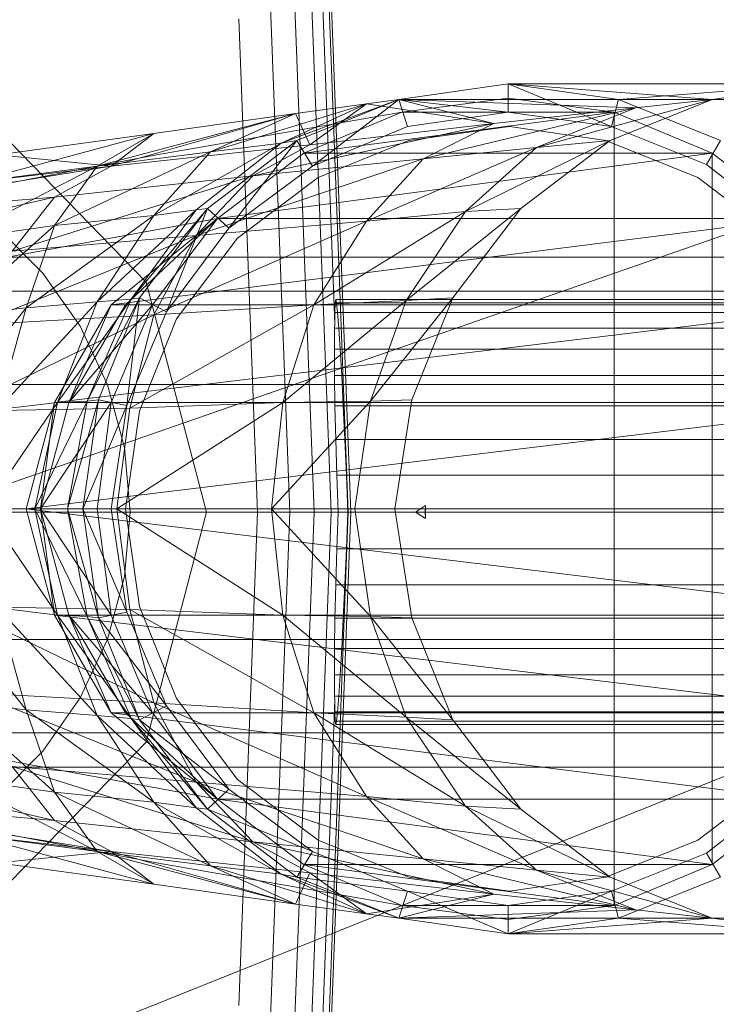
# Model space of a CAD drawing. Header units: metres. Extents: x 391.1 to 430.4, y 12.7 to 29.8.
# Tile 95 of 208: x 405.6401 to 405.6893, y 26.3581 to 26.4276. Entities that reach past the tile are written whole.
import ezdxf

# ---------------------------------------------------------------- set-up
doc = ezdxf.new("R2010")
doc.units = ezdxf.units.M
doc.layers.add('02_MOBILIARIO', color=7, linetype='Continuous', lineweight=18)
doc.layers.add('A-DETL-____-MBND', color=7, linetype='Continuous', lineweight=18)

# ---------------------------------------------------------------- blocks, each defined once
blk = doc.blocks.new('Family - Rentamans PB-155578-02_SAN_P0')
at = {"layer": 'A-DETL-____-MBND', "color": 253, "true_color": 0xaaaaaa}
for p, q in [((0.189155, 0.260961), (0.192131, 0.182758)), ((0.189025, 0.259811), (0.191957, 0.182758)), ((0.188685, 0.256826), (0.191, 0.196014)), ((0.188111, 0.251774), (0.190738, 0.182758)), ((0.18722, 0.243939), (0.189549, 0.182758)), ((0.185931, 0.232599), (0.187828, 0.182758)), ((0.162272, 0.182758), (0.265, 0.218497)), ((0.184225, 0.217586), (0.18555, 0.182758)), ((0.195528, 0.211886), (0.203229, 0.212986)), ((0.203229, 0.212986), (0.217628, 0.211886)), ((0.203229, 0.212986), (0.225229, 0.212986)), ((0.203229, 0.210986), (0.203229, 0.212986)), ((0.203229, 0.212986), (0.211028, 0.211886)), ((0.210528, 0.209986), (0.203229, 0.212986)), ((0.211028, 0.211886), (0.225229, 0.212986)), ((0.225229, 0.212986), (0.217628, 0.211886)), ((0.193229, 0.211587), (0.182229, 0.208186)), ((0.187229, 0.208787), (0.195528, 0.211886)), ((0.193229, 0.211587), (0.187229, 0.208787)), ((0.188229, 0.210886), (0.193229, 0.211587)), ((0.188328, 0.208986), (0.195528, 0.211886)), ((0.188328, 0.208986), (0.195528, 0.211886)), ((0.195528, 0.211886), (0.188328, 0.208986)), ((0.189229, 0.208686), (0.193229, 0.211587)), ((0.189428, 0.207186), (0.195528, 0.211886)), ((0.193229, 0.211587), (0.195528, 0.211886)), ((0.202229, 0.210186), (0.193229, 0.211587)), ((0.195528, 0.211886), (0.217628, 0.211886)), ((0.212229, 0.211287), (0.195528, 0.211886)), ((0.202229, 0.210186), (0.195528, 0.211886)), ((0.195528, 0.211886), (0.203229, 0.210986)), ((0.195528, 0.211886), (0.196128, 0.209986)), ((0.196128, 0.209986), (0.195528, 0.211886)), ((0.203229, 0.211986), (0.195729, 0.210986)), ((0.203229, 0.211986), (0.195729, 0.210986)), ((0.203229, 0.211986), (0.195729, 0.210986)), ((0.203229, 0.211986), (0.195729, 0.210986)), ((0.210729, 0.210986), (0.203229, 0.211986)), ((0.210729, 0.210986), (0.203229, 0.211986)), ((0.210729, 0.210986), (0.203229, 0.211986)), ((0.205229, 0.208486), (0.217628, 0.211886)), ((0.217628, 0.211886), (0.210428, 0.208986)), ((0.210528, 0.209986), (0.211028, 0.211886)), ((0.211028, 0.211886), (0.232928, 0.211886)), ((0.211028, 0.211886), (0.218229, 0.208986)), ((0.212229, 0.211287), (0.217628, 0.211886)), ((0.166119, 0.210876), (0.177701, 0.198992)), ((0.177701, 0.198992), (0.166119, 0.210876)), ((0.188229, 0.210886), (0.174229, 0.207186)), ((0.175229, 0.207186), (0.188229, 0.210886)), ((0.178229, 0.209486), (0.188229, 0.210886)), ((0.178428, 0.207986), (0.195729, 0.210986)), ((0.195729, 0.210986), (0.178428, 0.207986)), ((0.188229, 0.210886), (0.182229, 0.208186)), ((0.189229, 0.208686), (0.188229, 0.210886)), ((0.195729, 0.210986), (0.188828, 0.208087)), ((0.195729, 0.210986), (0.188828, 0.208087)), ((0.188828, 0.208087), (0.210729, 0.210986)), ((0.195729, 0.210986), (0.188828, 0.208087)), ((0.188828, 0.208087), (0.195729, 0.210986)), ((0.195729, 0.210986), (0.188828, 0.208087)), ((0.195729, 0.210986), (0.188828, 0.208087)), ((0.188828, 0.208087), (0.195729, 0.210986)), ((0.195729, 0.210986), (0.210729, 0.210986)), ((0.196128, 0.209986), (0.203229, 0.210986)), ((0.196128, 0.209986), (0.203229, 0.210986)), ((0.197229, 0.207686), (0.212229, 0.211287)), ((0.212229, 0.211287), (0.202229, 0.210186)), ((0.203229, 0.210986), (0.210528, 0.209986)), ((0.203229, 0.210986), (0.210528, 0.209986)), ((0.205229, 0.208486), (0.212229, 0.211287)), ((0.210729, 0.154986), (0.210729, 0.210986)), ((0.217628, 0.208087), (0.210729, 0.210986)), ((0.217628, 0.208087), (0.210729, 0.210986)), ((0.217628, 0.208087), (0.210729, 0.210986)), ((0.185229, 0.206486), (0.202229, 0.210186)), ((0.202229, 0.210186), (0.189229, 0.208686)), ((0.189428, 0.207186), (0.196128, 0.209986)), ((0.189428, 0.207186), (0.196128, 0.209986)), ((0.203328, 0.209986), (0.196229, 0.208986)), ((0.196229, 0.208986), (0.203328, 0.209986)), ((0.197229, 0.207686), (0.202229, 0.210186)), ((0.210128, 0.208986), (0.203328, 0.209986)), ((0.203328, 0.209986), (0.210128, 0.208986)), ((0.210528, 0.209986), (0.217229, 0.207287)), ((0.210528, 0.209986), (0.217229, 0.207287)), ((0.178229, 0.209486), (0.165229, 0.205986)), ((0.167229, 0.207986), (0.178229, 0.209486)), ((0.178229, 0.209486), (0.174229, 0.207186)), ((0.175229, 0.207186), (0.178229, 0.209486)), ((0.175229, 0.207186), (0.189229, 0.208686)), ((0.178229, 0.203686), (0.187229, 0.208787)), ((0.187229, 0.208787), (0.181229, 0.204087)), ((0.188328, 0.208986), (0.182028, 0.204186)), ((0.182028, 0.204186), (0.188328, 0.208986)), ((0.188328, 0.208986), (0.182028, 0.204186)), ((0.182229, 0.208186), (0.187229, 0.208787)), ((0.188328, 0.208986), (0.183528, 0.202787)), ((0.185229, 0.206486), (0.189229, 0.208686)), ((0.187229, 0.208787), (0.188328, 0.208986)), ((0.188328, 0.208986), (0.189428, 0.207186)), ((0.196229, 0.208986), (0.189828, 0.206386)), ((0.189828, 0.206386), (0.196229, 0.208986)), ((0.200229, 0.203986), (0.210428, 0.208986)), ((0.210428, 0.208986), (0.204128, 0.204186)), ((0.205229, 0.208486), (0.210428, 0.208986)), ((0.216628, 0.206386), (0.210128, 0.208986)), ((0.210128, 0.208986), (0.216628, 0.206386)), ((0.217229, 0.207287), (0.218229, 0.208986)), ((0.126428, 0.197986), (0.178428, 0.207986)), ((0.126428, 0.197986), (0.178428, 0.207986)), ((0.175229, 0.207186), (0.167229, 0.207986)), ((0.182229, 0.208186), (0.171229, 0.202986)), ((0.174229, 0.207186), (0.182229, 0.208186)), ((0.182229, 0.208186), (0.178229, 0.203686)), ((0.188828, 0.208087), (0.182729, 0.203486)), ((0.188828, 0.208087), (0.182729, 0.203486)), ((0.182729, 0.203486), (0.188828, 0.208087)), ((0.188828, 0.208087), (0.182729, 0.203486)), ((0.182729, 0.203486), (0.217628, 0.208087)), ((0.188828, 0.208087), (0.182729, 0.203486)), ((0.188828, 0.208087), (0.182729, 0.203486)), ((0.182729, 0.203486), (0.188828, 0.208087)), ((0.188828, 0.208087), (0.217628, 0.208087)), ((0.193229, 0.203287), (0.205229, 0.208486)), ((0.197229, 0.207686), (0.205229, 0.208486)), ((0.200229, 0.203986), (0.205229, 0.208486)), ((0.217628, 0.157886), (0.217628, 0.208087)), ((0.223628, 0.203486), (0.217628, 0.208087)), ((0.223628, 0.203486), (0.217628, 0.208087)), ((0.223628, 0.203486), (0.217628, 0.208087)), ((0.151229, 0.203287), (0.175229, 0.207186)), ((0.154229, 0.204686), (0.175229, 0.207186)), ((0.174229, 0.207186), (0.164229, 0.201986)), ((0.165229, 0.205986), (0.174229, 0.207186)), ((0.171229, 0.204986), (0.175229, 0.207186)), ((0.174229, 0.207186), (0.171229, 0.202986)), ((0.181229, 0.202287), (0.197229, 0.207686)), ((0.183528, 0.202787), (0.189428, 0.207186)), ((0.183528, 0.202787), (0.189428, 0.207186)), ((0.185229, 0.206486), (0.197229, 0.207686)), ((0.193229, 0.203287), (0.197229, 0.207686)), ((0.217229, 0.207287), (0.223028, 0.202787)), ((0.217229, 0.207287), (0.223028, 0.202787)), ((0.168229, 0.201186), (0.185229, 0.206486)), ((0.171229, 0.204986), (0.185229, 0.206486)), ((0.181229, 0.202287), (0.185229, 0.206486)), ((0.189828, 0.206386), (0.184128, 0.202087)), ((0.184128, 0.202087), (0.189828, 0.206386)), ((0.222229, 0.202087), (0.216628, 0.206386)), ((0.216628, 0.206386), (0.222229, 0.202087)), ((0.147229, 0.199486), (0.171229, 0.204986)), ((0.171229, 0.204986), (0.151229, 0.203287)), ((0.168229, 0.201186), (0.171229, 0.204986)), ((0.169229, 0.197186), (0.178229, 0.203686)), ((0.171229, 0.202986), (0.178229, 0.203686)), ((0.174229, 0.197587), (0.181229, 0.204087)), ((0.178229, 0.203686), (0.174229, 0.197587)), ((0.176628, 0.197787), (0.182028, 0.204186)), ((0.181229, 0.204087), (0.176628, 0.197787)), ((0.182028, 0.204186), (0.177229, 0.197886)), ((0.177229, 0.197886), (0.182028, 0.204186)), ((0.182028, 0.204186), (0.177229, 0.197886)), ((0.178229, 0.203686), (0.181229, 0.204087)), ((0.182028, 0.204186), (0.179128, 0.196886)), ((0.181229, 0.204087), (0.182028, 0.204186)), ((0.182028, 0.204186), (0.183528, 0.202787)), ((0.189528, 0.197386), (0.200229, 0.203986)), ((0.193229, 0.203287), (0.200229, 0.203986)), ((0.196028, 0.197686), (0.204128, 0.204186)), ((0.196028, 0.197686), (0.200229, 0.203986)), ((0.204128, 0.204186), (0.199328, 0.197886)), ((0.200229, 0.203986), (0.204128, 0.204186)), ((0.182729, 0.203486), (0.126729, 0.193186)), ((0.182729, 0.203486), (0.126729, 0.193186)), ((0.171229, 0.202986), (0.164028, 0.196587)), ((0.164229, 0.201986), (0.171229, 0.202986)), ((0.171229, 0.202986), (0.169229, 0.197186)), ((0.175229, 0.197386), (0.223628, 0.203486)), ((0.182729, 0.203486), (0.175229, 0.197386)), ((0.182729, 0.203486), (0.176229, 0.197386)), ((0.182729, 0.203486), (0.176229, 0.197386)), ((0.182729, 0.203486), (0.176229, 0.197386)), ((0.182729, 0.203486), (0.176229, 0.197386)), ((0.182729, 0.203486), (0.178128, 0.197386)), ((0.178229, 0.196686), (0.193229, 0.203287)), ((0.181229, 0.202287), (0.193229, 0.203287)), ((0.182729, 0.203486), (0.223628, 0.203486)), ((0.189528, 0.197386), (0.193229, 0.203287)), ((0.165628, 0.195986), (0.181229, 0.202287)), ((0.167172, 0.202867), (0.170407, 0.199631)), ((0.167172, 0.202867), (0.170407, 0.199631)), ((0.168229, 0.201186), (0.181229, 0.202287)), ((0.178229, 0.196686), (0.181229, 0.202287)), ((0.179128, 0.196886), (0.183528, 0.202787)), ((0.179128, 0.196886), (0.183528, 0.202787)), ((0.184128, 0.202087), (0.179828, 0.196386)), ((0.179828, 0.196386), (0.184128, 0.202087)), ((0.245, 0.200758), (0.150299, 0.200758)), ((0.170407, 0.199631), (0.173032, 0.195883)), ((0.170407, 0.199631), (0.173032, 0.195883)), ((0.177701, 0.198992), (0.18194, 0.182758)), ((0.18194, 0.182758), (0.177701, 0.198992)), ((0.159299, 0.198347), (0.245, 0.198347)), ((0.245, 0.198347), (0.159299, 0.198347)), ((0.167229, 0.189986), (0.174229, 0.197587)), ((0.169229, 0.197186), (0.174229, 0.197587)), ((0.171428, 0.190486), (0.176628, 0.197787)), ((0.174229, 0.197587), (0.171428, 0.190486)), ((0.173528, 0.190587), (0.177229, 0.197886)), ((0.176628, 0.197787), (0.173528, 0.190587)), ((0.174229, 0.197587), (0.176628, 0.197787)), ((0.177229, 0.197886), (0.174328, 0.190686)), ((0.174328, 0.190686), (0.177229, 0.197886)), ((0.177229, 0.197886), (0.174328, 0.190686)), ((0.177229, 0.197886), (0.176328, 0.190287)), ((0.176628, 0.197787), (0.177229, 0.197886)), ((0.177229, 0.197886), (0.179128, 0.196886)), ((0.187328, 0.190486), (0.196028, 0.197686)), ((0.196028, 0.197686), (0.189528, 0.197386)), ((0.191002, 0.196854), (0.191025, 0.19753)), ((0.191025, 0.19753), (0.191066, 0.197758)), ((0.240838, 0.19753), (0.191025, 0.19753)), ((0.191066, 0.197758), (0.191124, 0.19753)), ((0.240838, 0.197758), (0.191066, 0.197758)), ((0.191124, 0.19753), (0.191198, 0.196854)), ((0.240838, 0.19753), (0.191124, 0.19753)), ((0.199328, 0.197886), (0.193528, 0.190587)), ((0.193528, 0.190587), (0.196028, 0.197686)), ((0.199328, 0.197886), (0.196028, 0.197686)), ((0.199328, 0.197886), (0.196428, 0.190686)), ((0.163229, 0.189686), (0.169229, 0.197186)), ((0.164028, 0.196587), (0.169229, 0.197186)), ((0.169229, 0.197186), (0.167229, 0.189986)), ((0.171229, 0.190486), (0.228328, 0.197386)), ((0.175229, 0.197386), (0.171229, 0.190486)), ((0.178128, 0.197386), (0.172229, 0.190486)), ((0.176229, 0.197386), (0.172229, 0.190486)), ((0.172229, 0.190486), (0.175229, 0.197386)), ((0.176229, 0.197386), (0.172229, 0.190486)), ((0.178128, 0.197386), (0.175229, 0.190486)), ((0.175229, 0.197386), (0.228328, 0.197386)), ((0.176229, 0.197386), (0.175229, 0.197386)), ((0.176229, 0.197386), (0.178128, 0.197386)), ((0.176328, 0.190287), (0.179128, 0.196886)), ((0.176328, 0.190287), (0.179128, 0.196886)), ((0.176528, 0.190087), (0.189528, 0.197386)), ((0.189528, 0.197386), (0.178229, 0.196686)), ((0.187328, 0.190486), (0.189528, 0.197386)), ((0.191, 0.196014), (0.191002, 0.196854)), ((0.240838, 0.196854), (0.191002, 0.196854)), ((0.191198, 0.196854), (0.191285, 0.195748)), ((0.240838, 0.196854), (0.191198, 0.196854)), ((0.164229, 0.189886), (0.178229, 0.196686)), ((0.178229, 0.196686), (0.165628, 0.195986)), ((0.176528, 0.190087), (0.178229, 0.196686)), ((0.179828, 0.196386), (0.177229, 0.189886)), ((0.177229, 0.189886), (0.179828, 0.196386)), ((0.191, 0.196014), (0.19099, 0.195748)), ((0.173032, 0.195883), (0.174965, 0.191736)), ((0.173032, 0.195883), (0.174965, 0.191736)), ((0.190974, 0.194249), (0.19099, 0.195748)), ((0.19099, 0.195748), (0.240838, 0.195748)), ((0.191285, 0.195748), (0.191383, 0.194249)), ((0.240838, 0.195748), (0.191285, 0.195748)), ((0.190982, 0.1924), (0.190974, 0.194249)), ((0.190974, 0.194249), (0.240838, 0.194249)), ((0.191383, 0.194249), (0.191488, 0.1924)), ((0.240838, 0.194249), (0.191383, 0.194249)), ((0.191012, 0.190258), (0.190982, 0.1924)), ((0.240838, 0.1924), (0.190982, 0.1924)), ((0.191488, 0.1924), (0.191599, 0.190258)), ((0.240838, 0.1924), (0.191488, 0.1924)), ((0.245, 0.191758), (0.165887, 0.191758)), ((0.245, 0.191758), (0.165887, 0.191758)), ((0.174965, 0.191736), (0.17615, 0.187316)), ((0.174965, 0.191736), (0.17615, 0.187316)), ((0.166328, 0.182986), (0.171428, 0.190486)), ((0.167229, 0.189986), (0.171428, 0.190486)), ((0.169229, 0.182986), (0.231128, 0.190486)), ((0.171229, 0.190486), (0.169229, 0.182986)), ((0.169828, 0.182986), (0.173528, 0.190587)), ((0.171428, 0.190486), (0.169828, 0.182986)), ((0.175229, 0.190486), (0.170229, 0.182986)), ((0.172229, 0.190486), (0.170229, 0.182986)), ((0.170229, 0.182986), (0.171229, 0.190486)), ((0.172229, 0.190486), (0.170229, 0.182986)), ((0.171229, 0.190486), (0.231128, 0.190486)), ((0.172229, 0.190486), (0.171229, 0.190486)), ((0.171428, 0.190486), (0.173528, 0.190587)), ((0.172128, 0.182986), (0.174328, 0.190686)), ((0.173528, 0.190587), (0.172128, 0.182986)), ((0.172229, 0.190486), (0.175229, 0.190486)), ((0.174328, 0.190686), (0.173229, 0.182986)), ((0.173229, 0.182986), (0.174328, 0.190686)), ((0.174328, 0.190686), (0.173229, 0.182986)), ((0.173528, 0.190587), (0.174328, 0.190686)), ((0.175229, 0.190486), (0.174229, 0.182986)), ((0.174328, 0.190686), (0.176328, 0.190287)), ((0.175628, 0.182986), (0.187328, 0.190486)), ((0.187328, 0.190486), (0.176528, 0.190087)), ((0.193528, 0.190587), (0.186528, 0.182986)), ((0.186528, 0.182986), (0.187328, 0.190486)), ((0.193528, 0.190587), (0.187328, 0.190486)), ((0.192428, 0.182986), (0.193528, 0.190587)), ((0.196428, 0.190686), (0.193528, 0.190587)), ((0.196428, 0.190686), (0.195229, 0.182986)), ((0.176528, 0.190087), (0.164229, 0.189886)), ((0.173229, 0.182986), (0.176328, 0.190287)), ((0.175229, 0.182986), (0.176328, 0.190287)), ((0.175229, 0.182986), (0.176328, 0.190287)), ((0.175628, 0.182986), (0.176528, 0.190087)), ((0.177229, 0.189886), (0.176229, 0.182986)), ((0.176229, 0.182986), (0.177229, 0.189886)), ((0.191064, 0.187888), (0.191012, 0.190258)), ((0.240838, 0.190258), (0.191012, 0.190258)), ((0.191599, 0.190258), (0.19171, 0.187888)), ((0.240838, 0.190258), (0.191599, 0.190258)), ((0.191137, 0.185363), (0.191064, 0.187888)), ((0.240838, 0.187888), (0.191064, 0.187888)), ((0.19171, 0.187888), (0.191819, 0.185363)), ((0.240838, 0.187888), (0.19171, 0.187888)), ((0.17615, 0.187316), (0.176549, 0.182758)), ((0.17615, 0.187316), (0.176549, 0.182758)), ((0.191229, 0.182758), (0.191137, 0.185363)), ((0.240838, 0.185363), (0.191137, 0.185363)), ((0.191819, 0.185363), (0.191922, 0.182758)), ((0.191819, 0.185363), (0.240838, 0.185363)), ((0.175628, 0.182986), (0.163229, 0.182986)), ((0.166328, 0.182986), (0.169828, 0.182986)), ((0.166328, 0.182986), (0.171428, 0.175486)), ((0.169229, 0.182986), (0.232229, 0.182986)), ((0.170229, 0.182986), (0.169229, 0.182986)), ((0.169229, 0.182986), (0.231128, 0.175486)), ((0.171229, 0.175486), (0.169229, 0.182986)), ((0.169828, 0.182986), (0.172128, 0.182986)), ((0.169828, 0.182986), (0.173528, 0.175386)), ((0.171428, 0.175486), (0.169828, 0.182986)), ((0.170229, 0.182986), (0.175229, 0.175486)), ((0.174229, 0.182986), (0.170229, 0.182986)), ((0.170229, 0.182986), (0.172229, 0.175486)), ((0.170229, 0.182986), (0.171229, 0.175486)), ((0.170229, 0.182986), (0.172229, 0.175486)), ((0.172128, 0.182986), (0.173229, 0.182986)), ((0.172128, 0.182986), (0.174328, 0.175287)), ((0.173528, 0.175386), (0.172128, 0.182986)), ((0.174328, 0.175287), (0.173229, 0.182986)), ((0.173229, 0.182986), (0.174328, 0.175287)), ((0.173229, 0.182986), (0.175229, 0.182986)), ((0.173229, 0.182986), (0.176328, 0.175686)), ((0.173229, 0.182986), (0.174328, 0.175287)), ((0.174229, 0.182986), (0.175229, 0.175486)), ((0.176328, 0.175686), (0.175229, 0.182986)), ((0.176328, 0.175686), (0.175229, 0.182986)), ((0.186528, 0.182986), (0.175628, 0.182986)), ((0.187328, 0.175486), (0.175628, 0.182986)), ((0.176528, 0.175886), (0.175628, 0.182986)), ((0.177229, 0.176087), (0.176229, 0.182986)), ((0.176229, 0.182986), (0.177229, 0.176087)), ((0.192428, 0.182986), (0.186528, 0.182986)), ((0.193528, 0.175386), (0.186528, 0.182986)), ((0.186528, 0.182986), (0.187328, 0.175486)), ((0.195229, 0.182986), (0.192428, 0.182986)), ((0.192428, 0.182986), (0.193528, 0.175386)), ((0.195229, 0.182986), (0.196428, 0.175287)), ((0.196709, 0.182758), (0.197402, 0.183209)), ((0.197385, 0.182758), (0.197402, 0.183209)), ((0.197402, 0.183209), (0.197398, 0.182758)), ((0.162272, 0.141568), (0.265, 0.182758)), ((0.265, 0.182758), (0.162272, 0.182758)), ((0.245, 0.182758), (0.168299, 0.182758)), ((0.245, 0.182758), (0.168299, 0.182758)), ((0.176549, 0.182758), (0.17615, 0.1782)), ((0.176549, 0.182758), (0.17615, 0.1782)), ((0.18194, 0.182758), (0.177701, 0.166524)), ((0.177701, 0.166524), (0.18194, 0.182758)), ((0.18555, 0.182758), (0.184225, 0.14793)), ((0.18555, 0.182758), (0.187828, 0.182759)), ((0.187828, 0.182758), (0.185931, 0.132917)), ((0.189549, 0.182758), (0.18722, 0.121577)), ((0.187828, 0.182758), (0.189549, 0.182758)), ((0.190738, 0.182758), (0.188111, 0.113742)), ((0.191957, 0.182758), (0.189025, 0.105705)), ((0.192131, 0.182758), (0.189155, 0.104556)), ((0.190738, 0.182758), (0.189549, 0.182758)), ((0.191229, 0.182758), (0.190738, 0.182758)), ((0.191137, 0.180153), (0.191229, 0.182758)), ((0.240838, 0.182758), (0.191229, 0.182758)), ((0.191922, 0.182758), (0.191819, 0.180153)), ((0.191922, 0.182758), (0.240838, 0.182758)), ((0.191957, 0.182757), (0.191922, 0.182757)), ((0.192131, 0.182758), (0.191957, 0.182758)), ((0.197398, 0.182758), (0.196709, 0.182758)), ((0.196709, 0.182758), (0.197402, 0.182307)), ((0.196709, 0.182758), (0.197385, 0.182758)), ((0.197402, 0.182307), (0.197385, 0.182758)), ((0.197398, 0.182758), (0.197402, 0.182307)), ((0.191064, 0.177628), (0.191137, 0.180153)), ((0.240838, 0.180153), (0.191137, 0.180153)), ((0.191819, 0.180153), (0.19171, 0.177628)), ((0.240838, 0.180153), (0.191819, 0.180153)), ((0.17615, 0.1782), (0.174965, 0.17378)), ((0.17615, 0.1782), (0.174965, 0.17378)), ((0.191012, 0.175258), (0.191064, 0.177628)), ((0.240838, 0.177628), (0.191064, 0.177628)), ((0.19171, 0.177628), (0.191599, 0.175258)), ((0.240838, 0.177628), (0.19171, 0.177628)), ((0.163229, 0.176287), (0.169229, 0.168787)), ((0.176528, 0.175886), (0.164229, 0.176087)), ((0.178229, 0.169287), (0.164229, 0.176087)), ((0.167229, 0.175986), (0.171428, 0.175486)), ((0.167229, 0.175986), (0.174229, 0.168386)), ((0.169229, 0.168787), (0.167229, 0.175986)), ((0.187328, 0.175486), (0.176528, 0.175886)), ((0.189528, 0.168587), (0.176528, 0.175886)), ((0.178229, 0.169287), (0.176528, 0.175886)), ((0.179828, 0.169587), (0.177229, 0.176087)), ((0.177229, 0.176087), (0.179828, 0.169587)), ((0.171229, 0.175486), (0.231128, 0.175486)), ((0.172229, 0.175486), (0.171229, 0.175486)), ((0.171229, 0.175486), (0.228328, 0.168587)), ((0.175229, 0.168587), (0.171229, 0.175486)), ((0.171428, 0.175486), (0.173528, 0.175386)), ((0.171428, 0.175486), (0.176628, 0.168186)), ((0.174229, 0.168386), (0.171428, 0.175486)), ((0.172229, 0.175486), (0.178128, 0.168587)), ((0.175229, 0.175486), (0.172229, 0.175486)), ((0.172229, 0.175486), (0.176229, 0.168587)), ((0.172229, 0.175486), (0.175229, 0.168587)), ((0.172229, 0.175486), (0.176229, 0.168587)), ((0.173528, 0.175386), (0.174328, 0.175287)), ((0.173528, 0.175386), (0.177229, 0.168087)), ((0.173528, 0.175386), (0.176628, 0.168186)), ((0.174328, 0.175287), (0.176328, 0.175686)), ((0.177229, 0.168087), (0.174328, 0.175287)), ((0.174328, 0.175287), (0.177229, 0.168087)), ((0.174328, 0.175287), (0.179128, 0.169087)), ((0.174328, 0.175287), (0.177229, 0.168087)), ((0.175229, 0.175486), (0.178128, 0.168587)), ((0.179128, 0.169087), (0.176328, 0.175686)), ((0.179128, 0.169087), (0.176328, 0.175686)), ((0.193528, 0.175386), (0.187328, 0.175486)), ((0.196028, 0.168287), (0.187328, 0.175486)), ((0.187328, 0.175486), (0.189528, 0.168587)), ((0.190982, 0.173116), (0.191012, 0.175258)), ((0.240838, 0.175258), (0.191012, 0.175258)), ((0.191599, 0.175258), (0.191488, 0.173116)), ((0.240838, 0.175258), (0.191599, 0.175258)), ((0.196428, 0.175287), (0.193528, 0.175386)), ((0.199328, 0.168087), (0.193528, 0.175386)), ((0.193528, 0.175386), (0.196028, 0.168287)), ((0.196428, 0.175287), (0.199328, 0.168087)), ((0.174965, 0.17378), (0.173032, 0.169633)), ((0.174965, 0.17378), (0.173032, 0.169633)), ((0.245, 0.173758), (0.165887, 0.173758)), ((0.245, 0.173758), (0.165887, 0.173758)), ((0.190974, 0.171267), (0.190982, 0.173116)), ((0.240838, 0.173116), (0.190982, 0.173116)), ((0.191488, 0.173116), (0.191383, 0.171267)), ((0.240838, 0.173116), (0.191488, 0.173116)), ((0.126729, 0.172787), (0.182729, 0.162486)), ((0.126729, 0.172787), (0.182729, 0.162486)), ((0.19099, 0.169768), (0.190974, 0.171267)), ((0.240838, 0.171267), (0.190974, 0.171267)), ((0.191383, 0.171267), (0.191285, 0.169768)), ((0.240838, 0.171267), (0.191383, 0.171267)), ((0.178229, 0.169287), (0.165628, 0.169986)), ((0.181229, 0.163686), (0.165628, 0.169986)), ((0.173032, 0.169633), (0.170407, 0.165885)), ((0.173032, 0.169633), (0.170407, 0.165885)), ((0.19099, 0.169768), (0.191, 0.169502)), ((0.240838, 0.169768), (0.19099, 0.169768)), ((0.191285, 0.169768), (0.191198, 0.168663)), ((0.240838, 0.169768), (0.191285, 0.169768)), ((0.171229, 0.162986), (0.164028, 0.169386)), ((0.164028, 0.169386), (0.169229, 0.168787)), ((0.177229, 0.168087), (0.179128, 0.169087)), ((0.189528, 0.168587), (0.178229, 0.169287)), ((0.193229, 0.162686), (0.178229, 0.169287)), ((0.181229, 0.163686), (0.178229, 0.169287)), ((0.183528, 0.163186), (0.179128, 0.169087)), ((0.183528, 0.163186), (0.179128, 0.169087)), ((0.184128, 0.163886), (0.179828, 0.169587)), ((0.179828, 0.169587), (0.184128, 0.163886)), ((0.191, 0.169502), (0.188685, 0.10869)), ((0.191002, 0.168663), (0.191, 0.169502)), ((0.178229, 0.162287), (0.169229, 0.168787)), ((0.169229, 0.168787), (0.171229, 0.162986)), ((0.169229, 0.168787), (0.174229, 0.168386)), ((0.174229, 0.168386), (0.176628, 0.168186)), ((0.174229, 0.168386), (0.181229, 0.161886)), ((0.174229, 0.168386), (0.178229, 0.162287)), ((0.175229, 0.168587), (0.228328, 0.168587)), ((0.176229, 0.168587), (0.175229, 0.168587)), ((0.175229, 0.168587), (0.223628, 0.162486)), ((0.182729, 0.162486), (0.175229, 0.168587)), ((0.175229, 0.168587), (0.182729, 0.162486)), ((0.176229, 0.168587), (0.182729, 0.162486)), ((0.178128, 0.168587), (0.176229, 0.168587)), ((0.176229, 0.168587), (0.182729, 0.162486)), ((0.176229, 0.168587), (0.182729, 0.162486)), ((0.178128, 0.168587), (0.182729, 0.162486)), ((0.196028, 0.168287), (0.189528, 0.168587)), ((0.200229, 0.161986), (0.189528, 0.168587)), ((0.189528, 0.168587), (0.193229, 0.162686)), ((0.191025, 0.167986), (0.191002, 0.168663)), ((0.240838, 0.168663), (0.191002, 0.168663)), ((0.191198, 0.168663), (0.191124, 0.167986)), ((0.240838, 0.168663), (0.191198, 0.168663)), ((0.199328, 0.168087), (0.196028, 0.168287)), ((0.204128, 0.161787), (0.196028, 0.168287)), ((0.196028, 0.168287), (0.200229, 0.161986)), ((0.178428, 0.157986), (0.126428, 0.167986)), ((0.126428, 0.167986), (0.178428, 0.157986)), ((0.176628, 0.168186), (0.182028, 0.161787)), ((0.177229, 0.168087), (0.176628, 0.168186)), ((0.176628, 0.168186), (0.181229, 0.161886)), ((0.182028, 0.161787), (0.177229, 0.168087)), ((0.177229, 0.168087), (0.182028, 0.161787)), ((0.177229, 0.168087), (0.183528, 0.163186)), ((0.177229, 0.168087), (0.182028, 0.161787)), ((0.191066, 0.167758), (0.191025, 0.167986)), ((0.240838, 0.167986), (0.191025, 0.167986)), ((0.191124, 0.167986), (0.191066, 0.167758)), ((0.240838, 0.167758), (0.191066, 0.167758)), ((0.240838, 0.167986), (0.191124, 0.167986)), ((0.199328, 0.168087), (0.204128, 0.161787)), ((0.245, 0.16717), (0.159299, 0.16717)), ((0.245, 0.16717), (0.159299, 0.16717)), ((0.171229, 0.160986), (0.147229, 0.166486)), ((0.177701, 0.166524), (0.166119, 0.154641)), ((0.177701, 0.166524), (0.166119, 0.154641)), ((0.170407, 0.165885), (0.167172, 0.162649)), ((0.170407, 0.165885), (0.167172, 0.162649)), ((0.245, 0.164758), (0.150299, 0.164758)), ((0.181229, 0.163686), (0.168229, 0.164787)), ((0.185229, 0.159486), (0.168229, 0.164787)), ((0.171229, 0.160986), (0.168229, 0.164787)), ((0.174229, 0.158787), (0.164229, 0.163986)), ((0.171229, 0.162986), (0.164229, 0.163986)), ((0.193229, 0.162686), (0.181229, 0.163686)), ((0.197229, 0.158287), (0.181229, 0.163686)), ((0.185229, 0.159486), (0.181229, 0.163686)), ((0.189828, 0.159587), (0.184128, 0.163886)), ((0.184128, 0.163886), (0.189828, 0.159587)), ((0.222229, 0.163886), (0.216628, 0.159587)), ((0.216628, 0.159587), (0.222229, 0.163886)), ((0.171229, 0.160986), (0.151229, 0.162686)), ((0.175229, 0.158787), (0.151229, 0.162686)), ((0.182229, 0.157787), (0.171229, 0.162986)), ((0.171229, 0.162986), (0.174229, 0.158787)), ((0.178229, 0.162287), (0.171229, 0.162986)), ((0.182028, 0.161787), (0.183528, 0.163186)), ((0.189428, 0.158787), (0.183528, 0.163186)), ((0.189428, 0.158787), (0.183528, 0.163186)), ((0.200229, 0.161986), (0.193229, 0.162686)), ((0.205229, 0.157486), (0.193229, 0.162686)), ((0.193229, 0.162686), (0.197229, 0.158287)), ((0.223028, 0.163186), (0.217229, 0.158686)), ((0.223028, 0.163186), (0.217229, 0.158686)), ((0.187229, 0.157186), (0.178229, 0.162287)), ((0.178229, 0.162287), (0.182229, 0.157787)), ((0.181229, 0.161886), (0.178229, 0.162287)), ((0.182729, 0.162486), (0.188828, 0.157886)), ((0.182729, 0.162486), (0.188828, 0.157886)), ((0.182729, 0.162486), (0.223628, 0.162486)), ((0.182729, 0.162486), (0.217628, 0.157886)), ((0.182729, 0.162486), (0.188828, 0.157886)), ((0.188828, 0.157886), (0.182729, 0.162486)), ((0.182729, 0.162486), (0.188828, 0.157886)), ((0.182729, 0.162486), (0.188828, 0.157886)), ((0.188828, 0.157886), (0.182729, 0.162486)), ((0.204128, 0.161787), (0.200229, 0.161986)), ((0.210428, 0.156986), (0.200229, 0.161986)), ((0.200229, 0.161986), (0.205229, 0.157486)), ((0.217628, 0.157886), (0.223628, 0.162486)), ((0.217628, 0.157886), (0.223628, 0.162486)), ((0.217628, 0.157886), (0.223628, 0.162486)), ((0.175229, 0.158787), (0.154229, 0.161287)), ((0.181229, 0.161886), (0.187229, 0.157186)), ((0.182028, 0.161787), (0.181229, 0.161886)), ((0.188328, 0.156986), (0.182028, 0.161787)), ((0.182028, 0.161787), (0.188328, 0.156986)), ((0.182028, 0.161787), (0.189428, 0.158787)), ((0.182028, 0.161787), (0.188328, 0.156986)), ((0.204128, 0.161787), (0.210428, 0.156986)), ((0.185229, 0.159486), (0.171229, 0.160986)), ((0.175229, 0.158787), (0.171229, 0.160986)), ((0.178229, 0.156486), (0.165229, 0.159986)), ((0.174229, 0.158787), (0.165229, 0.159986)), ((0.197229, 0.158287), (0.185229, 0.159486)), ((0.202229, 0.155787), (0.185229, 0.159486)), ((0.189229, 0.157287), (0.185229, 0.159486)), ((0.196229, 0.156986), (0.189828, 0.159587)), ((0.189828, 0.159587), (0.196229, 0.156986)), ((0.216628, 0.159587), (0.210128, 0.156986)), ((0.210128, 0.156986), (0.216628, 0.159587)), ((0.175229, 0.158787), (0.167229, 0.157986)), ((0.188229, 0.155087), (0.174229, 0.158787)), ((0.174229, 0.158787), (0.178229, 0.156486)), ((0.182229, 0.157787), (0.174229, 0.158787)), ((0.189229, 0.157287), (0.175229, 0.158787)), ((0.188229, 0.155087), (0.175229, 0.158787)), ((0.178229, 0.156486), (0.175229, 0.158787)), ((0.188328, 0.156986), (0.189428, 0.158787)), ((0.196128, 0.155986), (0.189428, 0.158787)), ((0.196128, 0.155986), (0.189428, 0.158787)), ((0.217229, 0.158686), (0.210528, 0.155986)), ((0.217229, 0.158686), (0.210528, 0.155986)), ((0.218229, 0.156986), (0.217229, 0.158686)), ((0.178229, 0.156486), (0.167229, 0.157986)), ((0.195729, 0.154986), (0.178428, 0.157986)), ((0.178428, 0.157986), (0.195729, 0.154986)), ((0.193229, 0.154386), (0.182229, 0.157787)), ((0.182229, 0.157787), (0.188229, 0.155087)), ((0.187229, 0.157186), (0.182229, 0.157787)), ((0.188828, 0.157886), (0.195729, 0.154986)), ((0.188828, 0.157886), (0.195729, 0.154986)), ((0.188828, 0.157886), (0.217628, 0.157886)), ((0.188828, 0.157886), (0.195729, 0.154986)), ((0.195729, 0.154986), (0.188828, 0.157886)), ((0.188828, 0.157886), (0.210729, 0.154986)), ((0.188828, 0.157886), (0.195729, 0.154986)), ((0.188828, 0.157886), (0.195729, 0.154986)), ((0.195729, 0.154986), (0.188828, 0.157886)), ((0.205229, 0.157486), (0.197229, 0.158287)), ((0.212229, 0.154686), (0.197229, 0.158287)), ((0.197229, 0.158287), (0.202229, 0.155787)), ((0.210729, 0.154986), (0.217628, 0.157886)), ((0.210729, 0.154986), (0.217628, 0.157886)), ((0.210729, 0.154986), (0.217628, 0.157886)), ((0.195528, 0.154087), (0.187229, 0.157186)), ((0.187229, 0.157186), (0.193229, 0.154386)), ((0.188328, 0.156986), (0.187229, 0.157186)), ((0.189229, 0.157287), (0.188229, 0.155087)), ((0.202229, 0.155787), (0.189229, 0.157287)), ((0.193229, 0.154386), (0.189229, 0.157287)), ((0.210428, 0.156986), (0.205229, 0.157486)), ((0.217628, 0.154087), (0.205229, 0.157486)), ((0.205229, 0.157486), (0.212229, 0.154686)), ((0.188229, 0.155087), (0.178229, 0.156486)), ((0.195528, 0.154087), (0.188328, 0.156986)), ((0.188328, 0.156986), (0.195528, 0.154087)), ((0.188328, 0.156986), (0.196128, 0.155986)), ((0.188328, 0.156986), (0.195528, 0.154087)), ((0.203328, 0.155986), (0.196229, 0.156986)), ((0.196229, 0.156986), (0.203328, 0.155986)), ((0.210128, 0.156986), (0.203328, 0.155986)), ((0.203328, 0.155986), (0.210128, 0.156986)), ((0.210428, 0.156986), (0.217628, 0.154087)), ((0.218229, 0.156986), (0.211028, 0.154087)), ((0.202229, 0.155787), (0.193229, 0.154386)), ((0.196128, 0.155986), (0.195528, 0.154087)), ((0.195528, 0.154087), (0.196128, 0.155986)), ((0.195528, 0.154087), (0.202229, 0.155787)), ((0.203229, 0.152986), (0.196128, 0.155986)), ((0.203229, 0.154986), (0.196128, 0.155986)), ((0.203229, 0.154986), (0.196128, 0.155986)), ((0.212229, 0.154686), (0.202229, 0.155787)), ((0.210528, 0.155986), (0.203229, 0.152986)), ((0.210528, 0.155986), (0.203229, 0.154986)), ((0.210528, 0.155986), (0.203229, 0.154986)), ((0.211028, 0.154087), (0.210528, 0.155986)), ((0.193229, 0.154386), (0.188229, 0.155087)), ((0.195528, 0.154087), (0.193229, 0.154386)), ((0.195528, 0.154087), (0.212229, 0.154686)), ((0.212229, 0.154686), (0.195528, 0.154087)), ((0.195729, 0.154986), (0.203229, 0.153986)), ((0.195729, 0.154986), (0.203229, 0.153986)), ((0.195729, 0.154986), (0.203229, 0.153986)), ((0.203229, 0.153986), (0.195729, 0.154986)), ((0.195729, 0.154986), (0.210729, 0.154986)), ((0.203229, 0.153986), (0.210729, 0.154986)), ((0.203229, 0.153986), (0.210729, 0.154986)), ((0.203229, 0.152986), (0.203229, 0.154986)), ((0.203229, 0.153986), (0.210729, 0.154986)), ((0.217628, 0.154087), (0.212229, 0.154686)), ((0.217628, 0.154087), (0.195528, 0.154087)), ((0.203229, 0.152986), (0.195528, 0.154087)), ((0.217628, 0.154087), (0.203229, 0.152986)), ((0.211028, 0.154087), (0.203229, 0.152986)), ((0.225229, 0.152986), (0.211028, 0.154087)), ((0.232928, 0.154087), (0.211028, 0.154087)), ((0.217628, 0.154087), (0.225229, 0.152986)), ((0.225229, 0.152986), (0.203229, 0.152986))]:
    blk.add_line(p, q, dxfattribs=at)
blk = doc.blocks.new('LONDR55-XX_ZZ-ARQ-CAA-M3D-Londres55_ifc-1-02_SAN_P0')
at = {"layer": '02_MOBILIARIO', "color": 253, "lineweight": 18, "true_color": 0xaaaaaa}
blk.add_blockref('Family - Rentamans PB-155578-02_SAN_P0', (405.471374, 26.210131), dxfattribs=at)

msp = doc.modelspace()

# ---------------------------------------------------------------- block references
at = {"lineweight": 5}
msp.add_blockref('LONDR55-XX_ZZ-ARQ-CAA-M3D-Londres55_ifc-1-02_SAN_P0', (0, 0), dxfattribs=at)

doc.saveas('drawing.dxf')
